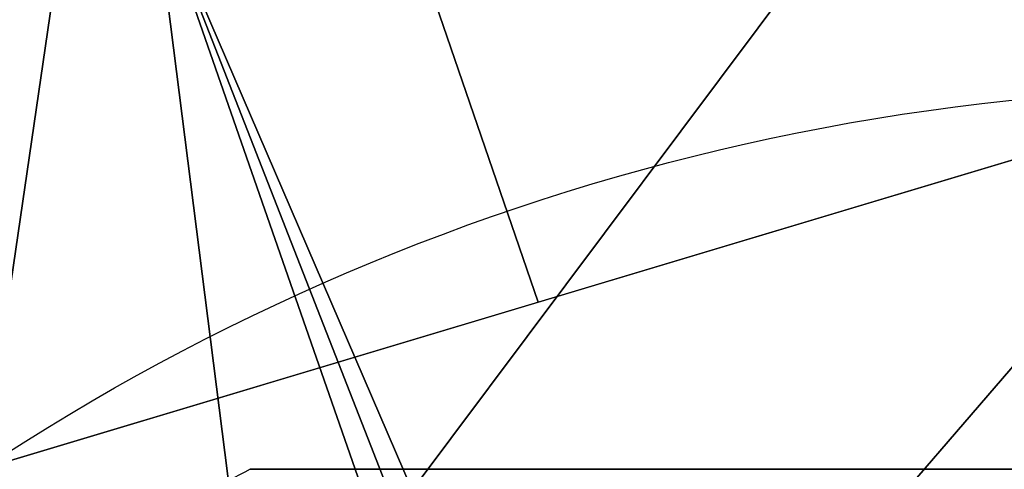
# Model space of a CAD drawing. Header units: millimetres. Extents: x -73 to 73, y -168 to 68.
# Tile 247 of 256: x -17.6 to -3.55, y 27.5 to 33.91. Entities that reach past the tile are written whole.
import ezdxf

# ---------------------------------------------------------------- set-up
doc = ezdxf.new("R2010")
doc.units = ezdxf.units.MM
doc.layers.add('100', color=7, linetype='Continuous', true_color=0xffffff)

msp = doc.modelspace()

# ---------------------------------------------------------------- linework, layer by layer
at = {"layer": '100', "color": 163, "linetype": 'Continuous'}
msp.add_line((-14.309, 27.5, 32.938), (-14.309, 27.5, 47.062), dxfattribs=at)
at = {"layer": '100', "color": 163, "linetype": 'Continuous', "extrusion": (0, 0, -1)}
for centre, radius, start, end in [((0, 0, -94), 68, 283.06797, 256.93203), ((0, 0, -81), 65, 283.06797, 256.93203), ((0, 0, -97), 51.024, 286.7388, 253.2612), ((0, 0, -80.215), 50.45, 286.0923, 253.9077), ((0, 0, -100), 32.941, 283.1966, 256.8034)]:
    msp.add_arc(centre, radius, start, end, dxfattribs=at)
at = {"layer": '100', "color": 163, "linetype": 'Continuous'}
for centre, radius, start, end in [((0, 0, 84), 68, 283.06797, 256.93203), ((0, 0, 81), 53.418, 285.9698, 254.0302), ((0, 0, 97.321), 49.087, 286.8231, 253.1769), ((0, 0, 47.062), 31, 117.4893, 122.5107), ((0, 0, 32.938), 31, 117.4893, 122.5107)]:
    msp.add_arc(centre, radius, start, end, dxfattribs=at)
for points in [[(-14.309, 27.5, 47.062), (-9.547, 27.5, 47.651), (-4.762, 27.5, 48), (0, 27.5, 48)], [(0, 27.5, 32), (-4.762, 27.5, 32), (-9.547, 27.5, 32.349), (-14.309, 27.5, 32.938)]]:
    msp.add_open_spline(points, degree=3, dxfattribs=at)
for points in [[(0, 32.941, 100), (0, 49.087, 97.321), (-15.507, 45.336, 97.321)], [(-15.507, 45.336, 97.321), (-22.435, 43.66, 97.321), (-18.115, 27.513, 100)], [(-18.115, 27.513, 100), (-10.2, 29.885, 100), (-15.507, 45.336, 97.321)], [(-15.507, 45.336, 97.321), (-10.2, 29.885, 100), (0, 32.941, 100)], [(-15.688, 35.765, 74.637), (-26.451, 28.733, 74.637), (-30.939, 39.85, 80.215)], [(-11.998, 27.2, 71.335), (-15.688, 35.765, 74.637), (-3.225, 38.921, 74.637)], [(-3.225, 38.921, 74.637), (-2.466, 27.2, 71.335), (-11.998, 27.2, 71.335)], [(-26.451, 28.733, 74.637), (-15.688, 35.765, 74.637), (-14.548, 26.765, 71.52)], [(-15.688, 35.765, 74.637), (-11.998, 27.2, 71.335), (-12.339, 27.2, 71.335)], [(-12.339, 27.2, 71.335), (-12.703, 27.189, 71.379), (-15.688, 35.765, 74.637)], [(-12.703, 27.189, 71.379), (-14.548, 26.765, 71.52), (-15.688, 35.765, 74.637)], [(0, 32.941, 100), (-18.115, 27.513, 100), (-11.894, 23.016, 100), (-6.019, 25.963, 100)], [(0, 32.941, 100), (-6.019, 25.963, 100), (-2.975, 26.706, 100)], [(-14.548, 26.765, 71.52), (-17.386, 24.286, 71.335), (-26.451, 28.733, 74.637)], [(-17.386, 24.286, 71.335), (-19.098, 21.321, 71.335), (-26.451, 28.733, 74.637)], [(-18.115, 27.513, 100), (-30.26, 13.018, 100), (-15.495, 18.942, 100), (-14.823, 20.166, 100)], [(-14.823, 20.166, 100), (-11.894, 23.016, 100), (-18.115, 27.513, 100)]]:
    msp.add_3dface(points, dxfattribs=at)

doc.saveas('drawing.dxf')
